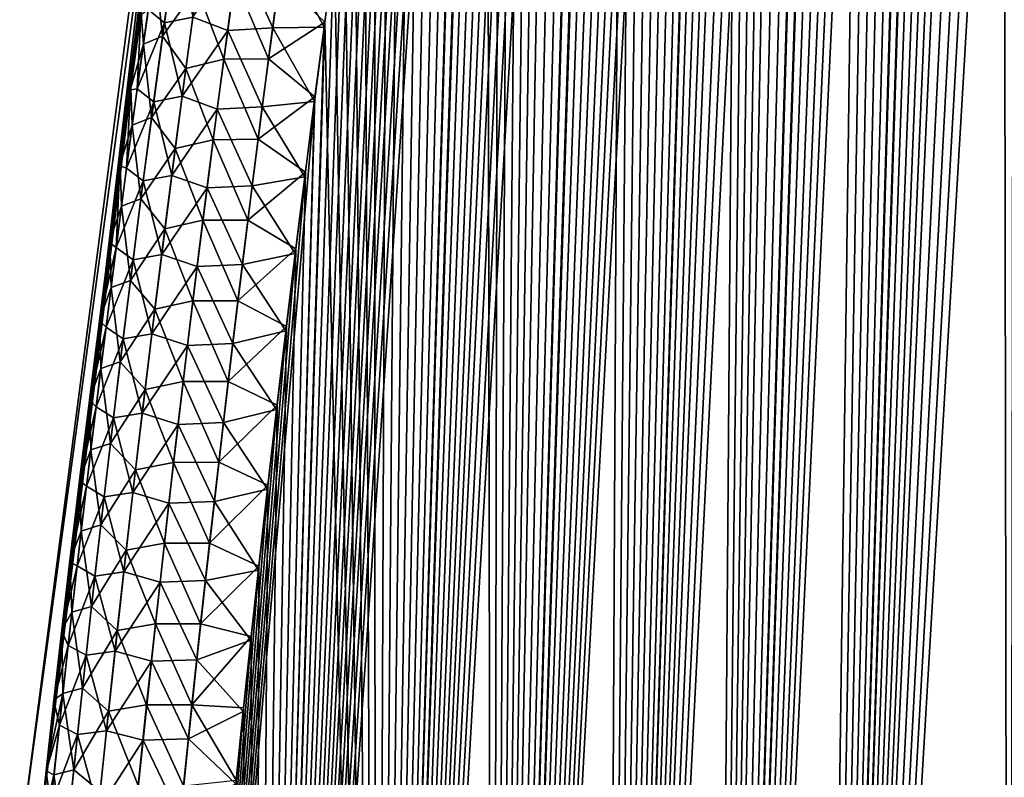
# Model space of a CAD drawing. Header units: metres. Extents: x -109 to 109, y -505 to 40.
# Tile 219 of 256: x 52.07 to 56.95, y -93.3 to -89.54. Entities that reach past the tile are written whole.
import ezdxf

# ---------------------------------------------------------------- set-up
doc = ezdxf.new("R2010")
doc.units = ezdxf.units.M
doc.layers.add('solid_K244224000C74', color=7, linetype='CONTINUOUS')

msp = doc.modelspace()

# ---------------------------------------------------------------- linework, layer by layer
at = {"layer": 'solid_K244224000C74'}
for points in [[(56.011192, -102.20826, -6.254889), (57.72303, -71.503578, -6.53662), (57.84304, -71.208015, -6.656155)], [(56.968903, -102.51619, -7.285695), (56.011192, -102.20826, -6.254889), (57.84304, -71.208015, -6.656155)], [(56.011192, -102.20826, -6.254889), (57.600891, -71.815559, -6.417885), (57.72303, -71.503578, -6.53662)], [(56.011192, -102.20826, -6.254889), (57.476616, -72.144058, -6.299978), (57.600891, -71.815559, -6.417885)], [(56.011192, -102.20826, -6.254889), (57.35022, -72.490303, -6.183001), (57.476616, -72.144058, -6.299978)], [(56.011192, -102.20826, -6.254889), (57.264771, -72.730751, -6.105526), (57.35022, -72.490303, -6.183001)], [(56.011192, -102.20826, -6.254889), (57.178375, -72.979095, -6.028484), (57.264771, -72.730751, -6.105526)], [(56.011192, -102.20826, -6.254889), (57.091045, -73.235809, -5.951913), (57.178375, -72.979095, -6.028484)], [(56.011192, -102.20826, -6.254889), (57.002785, -73.501213, -5.875841), (57.091045, -73.235809, -5.951913)], [(56.969036, -102.516228, 7.285848), (57.011272, -73.475449, 5.883099), (56.922058, -73.748535, 5.80736)], [(56.011192, -102.20826, -6.254889), (56.913582, -73.774803, -5.800235), (57.002785, -73.501213, -5.875841)], [(56.011257, -102.208282, 6.254954), (56.922058, -73.748535, 5.80736), (56.831905, -74.030197, 5.732124)], [(56.011257, -102.208282, 6.254954), (56.969036, -102.516228, 7.285848), (56.922058, -73.748535, 5.80736)], [(56.011192, -102.20826, -6.254889), (56.823448, -74.056953, -5.725134), (56.913582, -73.774803, -5.800235)], [(55.499153, -102.013214, -5.76339), (56.732403, -74.348221, -5.650591), (56.823448, -74.056953, -5.725134)], [(56.011192, -102.20826, -6.254889), (55.499153, -102.013214, -5.76339), (56.823448, -74.056953, -5.725134)], [(56.011257, -102.208282, 6.254954), (56.831905, -74.030197, 5.732124), (56.740837, -74.320992, 5.657441)], [(55.499153, -102.013214, -5.76339), (56.640465, -74.648949, -5.576636), (56.732403, -74.348221, -5.650591)], [(56.011257, -102.208282, 6.254954), (56.740837, -74.320992, 5.657441), (56.648865, -74.621262, 5.583342)], [(55.499153, -102.013214, -5.76339), (56.5476, -74.958549, -5.503222), (56.640465, -74.648949, -5.576636)], [(56.011257, -102.208282, 6.254954), (56.648865, -74.621262, 5.583342), (56.555958, -74.93042, 5.509779)], [(56.011257, -102.208282, 6.254954), (56.555958, -74.93042, 5.509779), (56.462151, -75.24894, 5.436807)], [(55.499153, -102.013214, -5.76339), (56.453838, -75.277489, -5.430403), (56.5476, -74.958549, -5.503222)], [(55.499153, -102.013214, -5.76339), (56.359222, -75.606422, -5.358247), (56.453838, -75.277489, -5.430403)], [(56.011257, -102.208282, 6.254954), (56.462151, -75.24894, 5.436807), (56.367477, -75.577469, 5.364494)], [(55.499195, -102.013229, 5.763428), (56.367477, -75.577469, 5.364494), (56.271961, -75.916359, 5.292876)], [(55.499195, -102.013229, 5.763428), (56.011257, -102.208282, 6.254954), (56.367477, -75.577469, 5.364494)], [(55.499153, -102.013214, -5.76339), (56.263767, -75.945686, -5.286789), (56.359222, -75.606422, -5.358247)], [(55.499195, -102.013229, 5.763428), (56.271961, -75.916359, 5.292876), (56.175556, -76.264938, 5.221884)], [(54.965187, -101.790199, -5.28903), (56.167431, -76.294632, -5.215962), (56.263767, -75.945686, -5.286789)], [(55.499153, -102.013214, -5.76339), (54.965187, -101.790199, -5.28903), (56.263767, -75.945686, -5.286789)], [(54.965187, -101.790199, -5.28903), (56.070271, -76.653824, -5.145841), (56.167431, -76.294632, -5.215962)], [(55.499195, -102.013229, 5.763428), (56.175556, -76.264938, 5.221884), (56.078312, -76.623795, 5.151593)], [(55.499195, -102.013229, 5.763428), (56.078312, -76.623795, 5.151593), (55.980293, -76.993675, 5.082095)], [(54.965187, -101.790199, -5.28903), (55.97234, -77.02401, -5.076514), (56.070271, -76.653824, -5.145841)], [(54.965187, -101.790199, -5.28903), (55.898422, -77.309166, -5.025076), (55.97234, -77.02401, -5.076514)], [(55.499195, -102.013229, 5.763428), (55.980293, -76.993675, 5.082095), (55.9063, -77.278625, 5.030526)], [(55.499195, -102.013229, 5.763428), (55.9063, -77.278625, 5.030526), (55.831844, -77.569496, 4.979365)], [(54.965187, -101.790199, -5.28903), (55.824043, -77.600235, -4.974047), (55.898422, -77.309166, -5.025076)], [(55.499195, -102.013229, 5.763428), (55.831844, -77.569496, 4.979365), (55.75695, -77.866501, 4.928641)], [(54.965187, -101.790199, -5.28903), (55.749233, -77.897423, -4.923458), (55.824043, -77.600235, -4.974047)], [(55.499195, -102.013229, 5.763428), (55.75695, -77.866501, 4.928641), (55.681664, -78.169998, 4.878407)], [(54.965187, -101.790199, -5.28903), (55.674034, -78.20108, -4.873359), (55.749233, -77.897423, -4.923458)], [(54.409, -101.537849, -4.832366), (55.598488, -78.511574, -4.8238), (55.674034, -78.20108, -4.873359)], [(54.965187, -101.790199, -5.28903), (54.409, -101.537849, -4.832366), (55.674034, -78.20108, -4.873359)], [(54.965214, -101.790215, 5.289052), (55.681664, -78.169998, 4.878407), (55.606026, -78.480354, 4.828711)], [(54.965214, -101.790215, 5.289052), (55.499195, -102.013229, 5.763428), (55.681664, -78.169998, 4.878407)], [(54.965214, -101.790215, 5.289052), (55.606026, -78.480354, 4.828711), (55.530075, -78.797905, 4.779597)], [(54.409, -101.537849, -4.832366), (55.522636, -78.829239, -4.774825), (55.598488, -78.511574, -4.8238)], [(54.409, -101.537849, -4.832366), (55.446411, -79.153534, -4.72635), (55.522636, -78.829239, -4.774825)], [(54.965214, -101.790215, 5.289052), (55.530075, -78.797905, 4.779597), (55.453747, -79.122101, 4.730983)], [(54.965214, -101.790215, 5.289052), (55.453747, -79.122101, 4.730983), (55.377041, -79.452934, 4.682872)], [(54.409, -101.537849, -4.832366), (55.369816, -79.484444, -4.67838), (55.446411, -79.153534, -4.72635)], [(54.965214, -101.790215, 5.289052), (55.377041, -79.452934, 4.682872), (55.300026, -79.790833, 4.635328)], [(54.409, -101.537849, -4.832366), (55.292915, -79.822395, -4.630979), (55.369816, -79.484444, -4.67838)], [(54.409, -101.537849, -4.832366), (55.215771, -80.167801, -4.58421), (55.292915, -79.822395, -4.630979)], [(54.965214, -101.790215, 5.289052), (55.300026, -79.790833, 4.635328), (55.222767, -80.1362, 4.588417)], [(54.965214, -101.790215, 5.289052), (55.222767, -80.1362, 4.588417), (55.145321, -80.489479, 4.542201)], [(54.409, -101.537849, -4.832366), (55.138454, -80.52108, -4.538137), (55.215771, -80.167801, -4.58421)], [(54.965214, -101.790215, 5.289052), (55.145321, -80.489479, 4.542201), (55.06765, -80.85038, 4.496626)], [(54.409, -101.537849, -4.832366), (55.060913, -80.881958, -4.492708), (55.138454, -80.52108, -4.538137)], [(54.409, -101.537849, -4.832366), (54.983093, -81.250023, -4.447854), (55.060913, -80.881958, -4.492708)], [(54.409019, -101.537857, 4.83238), (55.06765, -80.85038, 4.496626), (54.989697, -81.218491, 4.451626)], [(54.409019, -101.537857, 4.83238), (54.965214, -101.790215, 5.289052), (55.06765, -80.85038, 4.496626)], [(54.409019, -101.537857, 4.83238), (54.989697, -81.218491, 4.451626), (54.911541, -81.594299, 4.407284)], [(53.830872, -101.255699, -4.394562), (54.905083, -81.625755, -4.403658), (54.983093, -81.250023, -4.447854)], [(54.409, -101.537849, -4.832366), (53.830872, -101.255699, -4.394562), (54.983093, -81.250023, -4.447854)], [(53.830872, -101.255699, -4.394562), (54.826977, -82.009644, -4.360203), (54.905083, -81.625755, -4.403658)], [(54.409019, -101.537857, 4.83238), (54.911541, -81.594299, 4.407284), (54.833286, -81.978287, 4.363683)], [(53.830872, -101.255699, -4.394562), (54.748863, -82.402161, -4.317571), (54.826977, -82.009644, -4.360203)], [(54.409019, -101.537857, 4.83238), (54.833286, -81.978287, 4.363683), (54.75502, -82.370941, 4.320904)], [(53.830872, -101.255699, -4.394562), (54.686394, -82.722519, -4.284074), (54.748863, -82.402161, -4.317571)], [(54.409019, -101.537857, 4.83238), (54.75502, -82.370941, 4.320904), (54.692425, -82.691444, 4.287289)], [(54.409019, -101.537857, 4.83238), (54.692425, -82.691444, 4.287289), (54.629726, -83.016991, 4.254097)], [(53.830872, -101.255699, -4.394562), (54.623825, -83.047913, -4.251), (54.686394, -82.722519, -4.284074)], [(54.409019, -101.537857, 4.83238), (54.629726, -83.016991, 4.254097), (54.566967, -83.347778, 4.221364)], [(53.830872, -101.255699, -4.394562), (54.561199, -83.378532, -4.218385), (54.623825, -83.047913, -4.251)], [(53.830872, -101.255699, -4.394562), (54.498585, -83.714645, -4.186284), (54.561199, -83.378532, -4.218385)], [(54.409019, -101.537857, 4.83238), (54.566967, -83.347778, 4.221364), (54.504215, -83.68409, 4.189146)], [(53.830872, -101.255699, -4.394562), (54.43605, -84.056557, -4.154752), (54.498585, -83.714645, -4.186284)], [(54.409019, -101.537857, 4.83238), (54.504215, -83.68409, 4.189146), (54.44154, -84.026222, 4.157496)], [(53.830872, -101.255699, -4.394562), (54.373657, -84.404549, -4.123841), (54.43605, -84.056557, -4.154752)], [(54.409019, -101.537857, 4.83238), (54.44154, -84.026222, 4.157496), (54.379005, -84.374458, 4.126469)], [(53.830872, -101.255699, -4.394562), (54.311481, -84.758911, -4.093605), (54.373657, -84.404549, -4.123841)], [(53.830891, -101.255707, 4.394574), (54.379005, -84.374458, 4.126469), (54.316681, -84.729095, 4.096117)], [(53.830891, -101.255707, 4.394574), (54.409019, -101.537857, 4.83238), (54.379005, -84.374458, 4.126469)], [(53.830891, -101.255707, 4.394574), (54.316681, -84.729095, 4.096117), (54.254478, -85.08976, 4.066353)], [(53.230476, -100.941902, -3.976326), (54.249428, -85.119278, -4.063957), (54.311481, -84.758911, -4.093605)], [(53.830872, -101.255699, -4.394562), (53.230476, -100.941902, -3.976326), (54.311481, -84.758911, -4.093605)], [(53.830891, -101.255707, 4.394574), (54.254478, -85.08976, 4.066353), (54.19231, -85.45607, 4.037097)], [(53.230476, -100.941902, -3.976326), (54.187412, -85.485268, -4.034816), (54.249428, -85.119278, -4.063957)], [(53.830891, -101.255707, 4.394574), (54.19231, -85.45607, 4.037097), (54.130264, -85.828354, 4.008418)], [(53.230476, -100.941902, -3.976326), (54.125526, -85.857208, -4.006253), (54.187412, -85.485268, -4.034816)], [(53.230476, -100.941902, -3.976326), (54.07412, -86.171959, -3.982943), (54.125526, -85.857208, -4.006253)], [(53.830891, -101.255707, 4.394574), (54.130264, -85.828354, 4.008418), (54.068443, -86.20697, 3.98039)], [(53.230476, -100.941902, -3.976326), (54.022926, -86.491272, -3.960125), (54.07412, -86.171959, -3.982943)], [(53.830891, -101.255707, 4.394574), (54.068443, -86.20697, 3.98039), (54.006939, -86.592247, 3.953082)], [(53.230476, -100.941902, -3.976326), (53.971996, -86.815353, -3.937837), (54.022926, -86.491272, -3.960125)], [(53.830891, -101.255707, 4.394574), (54.006939, -86.592247, 3.953082), (53.945847, -86.984535, 3.926562)], [(53.002502, -86.734787, -1.243407), (52.158928, -93.622757, -2.095751), (52.06636, -93.64727)], [(53.002502, -86.734787, -1.243407), (52.06636, -93.64727), (52.969627, -86.734787)], [(52.158932, -93.622726, 2.095746), (52.969627, -86.734787), (52.06636, -93.64727)], [(53.002502, -86.734787, -1.243407), (52.196815, -93.269585, -2.107414), (52.158928, -93.622757, -2.095751)], [(52.158932, -93.622726, 2.095746), (53.002502, -86.734787, 1.243413), (52.969627, -86.734787)], [(52.158932, -93.622726, 2.095746), (52.197067, -93.267281, 2.107489), (53.002502, -86.734787, 1.243413)], [(53.002502, -86.734787, -1.243407), (52.235367, -92.920235, -2.119659), (52.196815, -93.269585, -2.107414)], [(52.197067, -93.267281, 2.107489), (52.235874, -92.915703, 2.119822), (53.002502, -86.734787, 1.243413)], [(53.002502, -86.734787, -1.243407), (52.274563, -92.574524, -2.132435), (52.235367, -92.920235, -2.119659)], [(52.235874, -92.915703, 2.119822), (52.275337, -92.567818, 2.132692), (53.002502, -86.734787, 1.243413)], [(53.002502, -86.734787, -1.243407), (52.314396, -92.232285, -2.145692), (52.274563, -92.574524, -2.132435)], [(52.275337, -92.567818, 2.132692), (52.315441, -92.22345, 2.14605), (53.002502, -86.734787, 1.243413)], [(53.002502, -86.734787, -1.243407), (52.362835, -91.82766, -2.162396), (52.314396, -92.232285, -2.145692)], [(52.315441, -92.22345, 2.14605), (52.363953, -91.818466, 2.162793), (53.002502, -86.734787, 1.243413)], [(53.002502, -86.734787, -1.243407), (52.411983, -91.429131, -2.180073), (52.362835, -91.82766, -2.162396)], [(52.363953, -91.818466, 2.162793), (52.413177, -91.419594, 2.180511), (53.002502, -86.734787, 1.243413)], [(53.002502, -86.734787, -1.243407), (52.461815, -91.036461, -2.198669), (52.411983, -91.429131, -2.180073)], [(52.413177, -91.419594, 2.180511), (52.463085, -91.026596, 2.19915), (53.002502, -86.734787, 1.243413)], [(53.002502, -86.734787, -1.243407), (52.512299, -90.649399, -2.21813), (52.461815, -91.036461, -2.198669)], [(52.463085, -91.026596, 2.19915), (52.513641, -90.639229, 2.218654), (53.002502, -86.734787, 1.243413)], [(53.002502, -86.734787, -1.243407), (52.563412, -90.267723, -2.2384), (52.512299, -90.649399, -2.21813)], [(52.513641, -90.639229, 2.218654), (52.564835, -90.257248, 2.238969), (53.002502, -86.734787, 1.243413)], [(53.002502, -86.734787, -1.243407), (52.615135, -89.89119, -2.259426), (52.563412, -90.267723, -2.2384)], [(52.564835, -90.257248, 2.238969), (52.616634, -89.880417, 2.260041), (53.002502, -86.734787, 1.243413)], [(53.002502, -86.734787, -1.243407), (52.667454, -89.519554, -2.281152), (52.615135, -89.89119, -2.259426)], [(52.616634, -89.880417, 2.260041), (52.669029, -89.508499, 2.281815), (53.002502, -86.734787, 1.243413)], [(53.230476, -100.941902, -3.976326), (53.921391, -87.144394, -3.916119), (53.971996, -86.815353, -3.937837)], [(53.830891, -101.255707, 4.394574), (53.945847, -86.984535, 3.926562), (53.885231, -87.384048, 3.900871)], [(53.230476, -100.941902, -3.976326), (53.87109, -87.478348, -3.894952), (53.921391, -87.144394, -3.916119)], [(53.830891, -101.255707, 4.394574), (53.885231, -87.384048, 3.900871), (53.824844, -87.789948, 3.875802)], [(53.230476, -100.941902, -3.976326), (53.820923, -87.816612, -3.874193), (53.87109, -87.478348, -3.894952)], [(53.230476, -100.941902, -3.976326), (53.770943, -88.159355, -3.853881), (53.820923, -87.816612, -3.874193)], [(53.830891, -101.255707, 4.394574), (53.824844, -87.789948, 3.875802), (53.774723, -88.133133, 3.8554)], [(53.230476, -100.941902, -3.976326), (53.721233, -88.506805, -3.83407), (53.770943, -88.159355, -3.853881)], [(53.830891, -101.255707, 4.394574), (53.774723, -88.133133, 3.8554), (53.724869, -88.481049, 3.8355)], [(53.230476, -100.941902, -3.976326), (53.671864, -88.859207, -3.814814), (53.721233, -88.506805, -3.83407)], [(53.830891, -101.255707, 4.394574), (53.724869, -88.481049, 3.8355), (53.675354, -88.833939, 3.816157)], [(53.830891, -101.255707, 4.394574), (53.675354, -88.833939, 3.816157), (53.626255, -89.192024, 3.797422)], [(53.230476, -100.941902, -3.976326), (53.622913, -89.216782, -3.796166), (53.671864, -88.859207, -3.814814)], [(52.837765, -89.16774, -2.815833), (52.783367, -89.558762, -2.798753), (52.703346, -89.491524, -2.494749)], [(52.924465, -89.530045, -3.089171), (52.783367, -89.558762, -2.798753), (52.837765, -89.16774, -2.815833)], [(52.774067, -89.624672, 2.79527), (52.829941, -89.221581, 2.812754), (52.735531, -89.262199, 2.50408)], [(52.943565, -89.387299, 3.094773), (52.829941, -89.221581, 2.812754), (52.774067, -89.624672, 2.79527)], [(52.924465, -89.530045, -3.089171), (53.14996, -89.206245, -3.368385), (53.09705, -89.596153, -3.350487)], [(53.320023, -89.583984, -3.583749), (53.09705, -89.596153, -3.350487), (53.14996, -89.206245, -3.368385)], [(53.372581, -89.193451, -3.602373), (53.320023, -89.583984, -3.583749), (53.14996, -89.206245, -3.368385)], [(53.230476, -100.941902, -3.976326), (53.574459, -89.579773, -3.778177), (53.622913, -89.216782, -3.796166)], [(53.372581, -89.193451, -3.602373), (53.574459, -89.579773, -3.778177), (53.320023, -89.583984, -3.583749)], [(53.352486, -89.336807, 3.594837), (53.577656, -89.55555, 3.77935), (53.626255, -89.192024, 3.797422)], [(53.372581, -89.193451, -3.602373), (53.622913, -89.216782, -3.796166), (53.574459, -89.579773, -3.778177)], [(53.830891, -101.255707, 4.394574), (53.626255, -89.192024, 3.797422), (53.577656, -89.55555, 3.77935)], [(52.679283, -89.663864, 2.487025), (52.735531, -89.262199, 2.50408), (52.669029, -89.508499, 2.281815)], [(52.774067, -89.624672, 2.79527), (52.735531, -89.262199, 2.50408), (52.679283, -89.663864, 2.487025)], [(53.077538, -89.738289, 3.343513), (53.131241, -89.339127, 3.361514), (52.943565, -89.387299, 3.094773)], [(53.299213, -89.736252, 3.576146), (53.131241, -89.339127, 3.361514), (53.077538, -89.738289, 3.343513)], [(53.299213, -89.736252, 3.576146), (53.352486, -89.336807, 3.594837), (53.131241, -89.339127, 3.361514)], [(53.299213, -89.736252, 3.576146), (53.577656, -89.55555, 3.77935), (53.352486, -89.336807, 3.594837)], [(52.889702, -89.78463, 3.07751), (52.943565, -89.387299, 3.094773), (52.774067, -89.624672, 2.79527)], [(53.077538, -89.738289, 3.343513), (52.943565, -89.387299, 3.094773), (52.889702, -89.78463, 3.07751)], [(52.649036, -89.885101, -2.47858), (52.615135, -89.89119, -2.259426), (52.667454, -89.519554, -2.281152)], [(52.679283, -89.663864, 2.487025), (52.669029, -89.508499, 2.281815), (52.616634, -89.880417, 2.260041)], [(52.703346, -89.491524, -2.494749), (52.649036, -89.885101, -2.47858), (52.667454, -89.519554, -2.281152)], [(52.783367, -89.558762, -2.798753), (52.649036, -89.885101, -2.47858), (52.703346, -89.491524, -2.494749)], [(52.924465, -89.530045, -3.089171), (52.871769, -89.922356, -3.072468), (52.783367, -89.558762, -2.798753)], [(52.924465, -89.530045, -3.089171), (53.09705, -89.596153, -3.350487), (52.871769, -89.922356, -3.072468)], [(52.783367, -89.558762, -2.798753), (52.730293, -89.949974, -2.782563), (52.649036, -89.885101, -2.47858)], [(52.871769, -89.922356, -3.072468), (52.730293, -89.949974, -2.782563), (52.783367, -89.558762, -2.798753)], [(53.230476, -100.941902, -3.976326), (53.526585, -89.948402, -3.760899), (53.574459, -89.579773, -3.778177)], [(53.230484, -100.941902, 3.976332), (53.577656, -89.55555, 3.77935), (53.529633, -89.924751, 3.76199)], [(53.230484, -100.941902, 3.976332), (53.830891, -101.255707, 4.394574), (53.577656, -89.55555, 3.77935)], [(53.299213, -89.736252, 3.576146), (53.529633, -89.924751, 3.76199), (53.577656, -89.55555, 3.77935)], [(53.320023, -89.583984, -3.583749), (53.574459, -89.579773, -3.778177), (53.526585, -89.948402, -3.760899)], [(52.719601, -90.027969, 2.77873), (52.774067, -89.624672, 2.79527), (52.679283, -89.663864, 2.487025)], [(52.889702, -89.78463, 3.07751), (52.774067, -89.624672, 2.79527), (52.719601, -90.027969, 2.77873)], [(52.871769, -89.922356, -3.072468), (53.09705, -89.596153, -3.350487), (53.045418, -89.986275, -3.333501)], [(53.268726, -89.974747, -3.566061), (53.045418, -89.986275, -3.333501), (53.09705, -89.596153, -3.350487)], [(53.320023, -89.583984, -3.583749), (53.268726, -89.974747, -3.566061), (53.09705, -89.596153, -3.350487)], [(53.320023, -89.583984, -3.583749), (53.526585, -89.948402, -3.760899), (53.268726, -89.974747, -3.566061)], [(52.624458, -90.06572, 2.470897), (52.679283, -89.663864, 2.487025), (52.616634, -89.880417, 2.260041)], [(52.719601, -90.027969, 2.77873), (52.679283, -89.663864, 2.487025), (52.624458, -90.06572, 2.470897)], [(53.025166, -90.13768, 3.326464), (53.077538, -89.738289, 3.343513), (52.889702, -89.78463, 3.07751)], [(53.247261, -90.135933, 3.558429), (53.077538, -89.738289, 3.343513), (53.025166, -90.13768, 3.326464)], [(53.247261, -90.135933, 3.558429), (53.299213, -89.736252, 3.576146), (53.077538, -89.738289, 3.343513)], [(53.247261, -90.135933, 3.558429), (53.529633, -89.924751, 3.76199), (53.299213, -89.736252, 3.576146)], [(52.837181, -90.182167, 3.061171), (52.889702, -89.78463, 3.07751), (52.719601, -90.027969, 2.77873)], [(53.025166, -90.13768, 3.326464), (52.889702, -89.78463, 3.07751), (52.837181, -90.182167, 3.061171)], [(52.596085, -90.27887, -2.463291), (52.563412, -90.267723, -2.2384), (52.615135, -89.89119, -2.259426)], [(52.624458, -90.06572, 2.470897), (52.616634, -89.880417, 2.260041), (52.564835, -90.257248, 2.238969)], [(52.649036, -89.885101, -2.47858), (52.596085, -90.27887, -2.463291), (52.615135, -89.89119, -2.259426)], [(52.730293, -89.949974, -2.782563), (52.596085, -90.27887, -2.463291), (52.649036, -89.885101, -2.47858)], [(52.730293, -89.949974, -2.782563), (52.678535, -90.341385, -2.767248), (52.596085, -90.27887, -2.463291)], [(52.608517, -100.596848, -3.579222), (53.479229, -90.32254, -3.744286), (53.526585, -89.948402, -3.760899)], [(53.230476, -100.941902, -3.976326), (52.608517, -100.596848, -3.579222), (53.526585, -89.948402, -3.760899)], [(52.820381, -90.314857, -3.056658), (52.678535, -90.341385, -2.767248), (52.730293, -89.949974, -2.782563)], [(52.871769, -89.922356, -3.072468), (52.820381, -90.314857, -3.056658), (52.730293, -89.949974, -2.782563)], [(52.871769, -89.922356, -3.072468), (53.045418, -89.986275, -3.333501), (52.820381, -90.314857, -3.056658)], [(53.230484, -100.941902, 3.976332), (53.529633, -89.924751, 3.76199), (53.482132, -90.299484, 3.745297)], [(53.247261, -90.135933, 3.558429), (53.482132, -90.299484, 3.745297), (53.529633, -89.924751, 3.76199)], [(53.268726, -89.974747, -3.566061), (53.526585, -89.948402, -3.760899), (53.479229, -90.32254, -3.744286)], [(52.820381, -90.314857, -3.056658), (53.045418, -89.986275, -3.333501), (52.995052, -90.37661, -3.317411)], [(53.218681, -90.36573, -3.549293), (52.995052, -90.37661, -3.317411), (53.045418, -89.986275, -3.333501)], [(53.268726, -89.974747, -3.566061), (53.218681, -90.36573, -3.549293), (53.045418, -89.986275, -3.333501)], [(53.268726, -89.974747, -3.566061), (53.479229, -90.32254, -3.744286), (53.218681, -90.36573, -3.549293)], [(52.571049, -90.467766, 2.455681), (52.624458, -90.06572, 2.470897), (52.564835, -90.257248, 2.238969)], [(52.666534, -90.431473, 2.763118), (52.624458, -90.06572, 2.470897), (52.571049, -90.467766, 2.455681)], [(52.666534, -90.431473, 2.763118), (52.719601, -90.027969, 2.77873), (52.624458, -90.06572, 2.470897)], [(52.837181, -90.182167, 3.061171), (52.719601, -90.027969, 2.77873), (52.666534, -90.431473, 2.763118)], [(52.974121, -90.537285, 3.310349), (53.025166, -90.13768, 3.326464), (52.837181, -90.182167, 3.061171)], [(53.196617, -90.535851, 3.54167), (53.025166, -90.13768, 3.326464), (52.974121, -90.537285, 3.310349)], [(53.196617, -90.535851, 3.54167), (53.247261, -90.135933, 3.558429), (53.025166, -90.13768, 3.326464)], [(53.196617, -90.535851, 3.54167), (53.482132, -90.299484, 3.745297), (53.247261, -90.135933, 3.558429)], [(52.785992, -90.57991, 3.045739), (52.837181, -90.182167, 3.061171), (52.666534, -90.431473, 2.763118)], [(52.974121, -90.537285, 3.310349), (52.837181, -90.182167, 3.061171), (52.785992, -90.57991, 3.045739)], [(52.571049, -90.467766, 2.455681), (52.564835, -90.257248, 2.238969), (52.513641, -90.639229, 2.218654)], [(52.544487, -90.672813, -2.448867), (52.512299, -90.649399, -2.21813), (52.563412, -90.267723, -2.2384)], [(52.596085, -90.27887, -2.463291), (52.544487, -90.672813, -2.448867), (52.563412, -90.267723, -2.2384)], [(52.678535, -90.341385, -2.767248), (52.544487, -90.672813, -2.448867), (52.596085, -90.27887, -2.463291)], [(53.196617, -90.535851, 3.54167), (53.434929, -90.679077, 3.729093), (53.482132, -90.299484, 3.745297)], [(53.230484, -100.941902, 3.976332), (53.482132, -90.299484, 3.745297), (53.434929, -90.679077, 3.729093)], [(52.678535, -90.341385, -2.767248), (52.628094, -90.732979, -2.752793), (52.544487, -90.672813, -2.448867)], [(52.608517, -100.596848, -3.579222), (53.432175, -90.701508, -3.728161), (53.479229, -90.32254, -3.744286)], [(52.77029, -90.707565, -3.041725), (52.628094, -90.732979, -2.752793), (52.678535, -90.341385, -2.767248)], [(52.820381, -90.314857, -3.056658), (52.77029, -90.707565, -3.041725), (52.678535, -90.341385, -2.767248)], [(52.820381, -90.314857, -3.056658), (52.995052, -90.37661, -3.317411), (52.77029, -90.707565, -3.041725)], [(53.218681, -90.36573, -3.549293), (53.479229, -90.32254, -3.744286), (53.432175, -90.701508, -3.728161)], [(52.77029, -90.707565, -3.041725), (52.995052, -90.37661, -3.317411), (52.94595, -90.767151, -3.302204)], [(53.169891, -90.756927, -3.533431), (52.94595, -90.767151, -3.302204), (52.995052, -90.37661, -3.317411)], [(53.218681, -90.36573, -3.549293), (53.169891, -90.756927, -3.533431), (52.995052, -90.37661, -3.317411)], [(53.218681, -90.36573, -3.549293), (53.432175, -90.701508, -3.728161), (53.169891, -90.756927, -3.533431)], [(52.614861, -90.835167, 2.748416), (52.666534, -90.431473, 2.763118), (52.571049, -90.467766, 2.455681)], [(52.785992, -90.57991, 3.045739), (52.666534, -90.431473, 2.763118), (52.614861, -90.835167, 2.748416)], [(52.519047, -90.870003, 2.441359), (52.571049, -90.467766, 2.455681), (52.513641, -90.639229, 2.218654)], [(52.614861, -90.835167, 2.748416), (52.571049, -90.467766, 2.455681), (52.519047, -90.870003, 2.441359)], [(52.9244, -90.937096, 3.295152), (52.974121, -90.537285, 3.310349), (52.785992, -90.57991, 3.045739)], [(53.147282, -90.935982, 3.525852), (52.974121, -90.537285, 3.310349), (52.9244, -90.937096, 3.295152)], [(53.147282, -90.935982, 3.525852), (53.196617, -90.535851, 3.54167), (52.974121, -90.537285, 3.310349)], [(53.147282, -90.935982, 3.525852), (53.434929, -90.679077, 3.729093), (53.196617, -90.535851, 3.54167)], [(52.736137, -90.977844, 3.031199), (52.785992, -90.57991, 3.045739), (52.614861, -90.835167, 2.748416)], [(52.9244, -90.937096, 3.295152), (52.785992, -90.57991, 3.045739), (52.736137, -90.977844, 3.031199)], [(52.544487, -90.672813, -2.448867), (52.461815, -91.036461, -2.198669), (52.512299, -90.649399, -2.21813)], [(52.519047, -90.870003, 2.441359), (52.513641, -90.639229, 2.218654), (52.463085, -91.026596, 2.19915)], [(52.544487, -90.672813, -2.448867), (52.49424, -91.066933, -2.435292), (52.461815, -91.036461, -2.198669)], [(52.628094, -90.732979, -2.752793), (52.49424, -91.066933, -2.435292), (52.544487, -90.672813, -2.448867)], [(52.608517, -100.596848, -3.579222), (53.385509, -91.085548, -3.712586), (53.432175, -90.701508, -3.728161)], [(53.147282, -90.935982, 3.525852), (53.388115, -91.063766, 3.71344), (53.434929, -90.679077, 3.729093)], [(53.169891, -90.756927, -3.533431), (53.432175, -90.701508, -3.728161), (53.385509, -91.085548, -3.712586)], [(53.230484, -100.941902, 3.976332), (53.434929, -90.679077, 3.729093), (53.388115, -91.063766, 3.71344)], [(52.628094, -90.732979, -2.752793), (52.578964, -91.124748, -2.739182), (52.49424, -91.066933, -2.435292)], [(52.721497, -91.100456, -3.027656), (52.578964, -91.124748, -2.739182), (52.628094, -90.732979, -2.752793)], [(52.77029, -90.707565, -3.041725), (52.721497, -91.100456, -3.027656), (52.628094, -90.732979, -2.752793)], [(52.77029, -90.707565, -3.041725), (52.94595, -90.767151, -3.302204), (52.721497, -91.100456, -3.027656)], [(52.721497, -91.100456, -3.027656), (52.94595, -90.767151, -3.302204), (52.898109, -91.157883, -3.287864)], [(53.122345, -91.148338, -3.518461), (52.898109, -91.157883, -3.287864), (52.94595, -90.767151, -3.302204)], [(53.169891, -90.756927, -3.533431), (53.122345, -91.148338, -3.518461), (52.94595, -90.767151, -3.302204)], [(53.169891, -90.756927, -3.533431), (53.385509, -91.085548, -3.712586), (53.122345, -91.148338, -3.518461)], [(52.564583, -91.239052, 2.734607), (52.614861, -90.835167, 2.748416), (52.519047, -90.870003, 2.441359)], [(52.736137, -90.977844, 3.031199), (52.614861, -90.835167, 2.748416), (52.564583, -91.239052, 2.734607)], [(52.468449, -91.272415, 2.427913), (52.519047, -90.870003, 2.441359), (52.463085, -91.026596, 2.19915)], [(52.564583, -91.239052, 2.734607), (52.519047, -90.870003, 2.441359), (52.468449, -91.272415, 2.427913)], [(52.876003, -91.337112, 3.280858), (52.9244, -90.937096, 3.295152), (52.736137, -90.977844, 3.031199)], [(53.099251, -91.336334, 3.510959), (52.9244, -90.937096, 3.295152), (52.876003, -91.337112, 3.280858)], [(53.099251, -91.336334, 3.510959), (53.147282, -90.935982, 3.525852), (52.9244, -90.937096, 3.295152)], [(53.099251, -91.336334, 3.510959), (53.388115, -91.063766, 3.71344), (53.147282, -90.935982, 3.525852)], [(52.687611, -91.375977, 3.017532), (52.736137, -90.977844, 3.031199), (52.564583, -91.239052, 2.734607)], [(52.876003, -91.337112, 3.280858), (52.736137, -90.977844, 3.031199), (52.687611, -91.375977, 3.017532)], [(52.49424, -91.066933, -2.435292), (52.411983, -91.429131, -2.180073), (52.461815, -91.036461, -2.198669)], [(52.468449, -91.272415, 2.427913), (52.463085, -91.026596, 2.19915), (52.413177, -91.419594, 2.180511)], [(52.49424, -91.066933, -2.435292), (52.445339, -91.461227, -2.422552), (52.411983, -91.429131, -2.180073)], [(52.578964, -91.124748, -2.739182), (52.445339, -91.461227, -2.422552), (52.49424, -91.066933, -2.435292)], [(52.608517, -100.596848, -3.579222), (53.33934, -91.474945, -3.697633), (53.385509, -91.085548, -3.712586)], [(53.099251, -91.336334, 3.510959), (53.341797, -91.453835, 3.698411), (53.388115, -91.063766, 3.71344)], [(53.122345, -91.148338, -3.518461), (53.385509, -91.085548, -3.712586), (53.33934, -91.474945, -3.697633)], [(53.230484, -100.941902, 3.976332), (53.388115, -91.063766, 3.71344), (53.341797, -91.453835, 3.698411)], [(52.578964, -91.124748, -2.739182), (52.531136, -91.516693, -2.726401), (52.445339, -91.461227, -2.422552)], [(52.673992, -91.493538, -3.014435), (52.531136, -91.516693, -2.726401), (52.578964, -91.124748, -2.739182)], [(52.721497, -91.100456, -3.027656), (52.673992, -91.493538, -3.014435), (52.578964, -91.124748, -2.739182)], [(52.721497, -91.100456, -3.027656), (52.898109, -91.157883, -3.287864), (52.673992, -91.493538, -3.014435)], [(52.673992, -91.493538, -3.014435), (52.898109, -91.157883, -3.287864), (52.851528, -91.548805, -3.274377)], [(53.07605, -91.53994, -3.504367), (52.851528, -91.548805, -3.274377), (52.898109, -91.157883, -3.287864)], [(53.122345, -91.148338, -3.518461), (53.07605, -91.53994, -3.504367), (52.898109, -91.157883, -3.287864)], [(53.122345, -91.148338, -3.518461), (53.33934, -91.474945, -3.697633), (53.07605, -91.53994, -3.504367)], [(52.515686, -91.64312, 2.721675), (52.564583, -91.239052, 2.734607), (52.468449, -91.272415, 2.427913)], [(52.687611, -91.375977, 3.017532), (52.564583, -91.239052, 2.734607), (52.515686, -91.64312, 2.721675)], [(52.41925, -91.674995, 2.415329), (52.468449, -91.272415, 2.427913), (52.413177, -91.419594, 2.180511)], [(52.515686, -91.64312, 2.721675), (52.468449, -91.272415, 2.427913), (52.41925, -91.674995, 2.415329)], [(52.828918, -91.737328, 3.267449), (52.876003, -91.337112, 3.280858), (52.687611, -91.375977, 3.017532)], [(53.052517, -91.736885, 3.496975), (52.876003, -91.337112, 3.280858), (52.828918, -91.737328, 3.267449)], [(53.052517, -91.736885, 3.496975), (53.099251, -91.336334, 3.510959), (52.876003, -91.337112, 3.280858)], [(53.052517, -91.736885, 3.496975), (53.341797, -91.453835, 3.698411), (53.099251, -91.336334, 3.510959)], [(52.640404, -91.774284, 3.004725), (52.687611, -91.375977, 3.017532), (52.515686, -91.64312, 2.721675)], [(52.828918, -91.737328, 3.267449), (52.687611, -91.375977, 3.017532), (52.640404, -91.774284, 3.004725)], [(52.445339, -91.461227, -2.422552), (52.362835, -91.82766, -2.162396), (52.411983, -91.429131, -2.180073)], [(52.41925, -91.674995, 2.415329), (52.413177, -91.419594, 2.180511), (52.363953, -91.818466, 2.162793)], [(52.445339, -91.461227, -2.422552), (52.397778, -91.855675, -2.41063), (52.362835, -91.82766, -2.162396)], [(52.531136, -91.516693, -2.726401), (52.397778, -91.855675, -2.41063), (52.445339, -91.461227, -2.422552)], [(52.608517, -100.596848, -3.579222), (53.293774, -91.869972, -3.683373), (53.33934, -91.474945, -3.697633)], [(53.052517, -91.736885, 3.496975), (53.296082, -91.849564, 3.684078), (53.341797, -91.453835, 3.698411)], [(53.07605, -91.53994, -3.504367), (53.33934, -91.474945, -3.697633), (53.293774, -91.869972, -3.683373)], [(53.230484, -100.941902, 3.976332), (53.341797, -91.453835, 3.698411), (53.296082, -91.849564, 3.684078)], [(52.531136, -91.516693, -2.726401), (52.484612, -91.908806, -2.714435), (52.397778, -91.855675, -2.41063)], [(52.627781, -91.886787, -3.002046), (52.484612, -91.908806, -2.714435), (52.531136, -91.516693, -2.726401)], [(52.673992, -91.493538, -3.014435), (52.627781, -91.886787, -3.002046), (52.531136, -91.516693, -2.726401)], [(52.673992, -91.493538, -3.014435), (52.851528, -91.548805, -3.274377), (52.627781, -91.886787, -3.002046)], [(52.627781, -91.886787, -3.002046), (52.851528, -91.548805, -3.274377), (52.806202, -91.939911, -3.261728)], [(53.030991, -91.93174, -3.491135), (52.806202, -91.939911, -3.261728), (52.851528, -91.548805, -3.274377)], [(53.07605, -91.53994, -3.504367), (53.030991, -91.93174, -3.491135), (52.851528, -91.548805, -3.274377)], [(53.07605, -91.53994, -3.504367), (53.293774, -91.869972, -3.683373), (53.030991, -91.93174, -3.491135)], [(52.371445, -92.077744, 2.403587), (52.41925, -91.674995, 2.415329), (52.363953, -91.818466, 2.162793)], [(52.468174, -92.047363, 2.709603), (52.41925, -91.674995, 2.415329), (52.371445, -92.077744, 2.403587)], [(52.468174, -92.047363, 2.709603), (52.515686, -91.64312, 2.721675), (52.41925, -91.674995, 2.415329)], [(52.640404, -91.774284, 3.004725), (52.515686, -91.64312, 2.721675), (52.468174, -92.047363, 2.709603)], [(52.594517, -92.172775, 2.992759), (52.640404, -91.774284, 3.004725), (52.468174, -92.047363, 2.709603)], [(52.783142, -92.137726, 3.25491), (52.640404, -91.774284, 3.004725), (52.594517, -92.172775, 2.992759)], [(52.783142, -92.137726, 3.25491), (52.828918, -91.737328, 3.267449), (52.640404, -91.774284, 3.004725)], [(53.007084, -92.137634, 3.483883), (52.828918, -91.737328, 3.267449), (52.783142, -92.137726, 3.25491)], [(53.007084, -92.137634, 3.483883), (53.052517, -91.736885, 3.496975), (52.828918, -91.737328, 3.267449)], [(53.007084, -92.137634, 3.483883), (53.296082, -91.849564, 3.684078), (53.052517, -91.736885, 3.496975)], [(52.371445, -92.077744, 2.403587), (52.363953, -91.818466, 2.162793), (52.315441, -92.22345, 2.14605)], [(52.397778, -91.855675, -2.41063), (52.314396, -92.232285, -2.145692), (52.362835, -91.82766, -2.162396)], [(52.397778, -91.855675, -2.41063), (52.351551, -92.250282, -2.399512), (52.314396, -92.232285, -2.145692)], [(52.484612, -91.908806, -2.714435), (52.351551, -92.250282, -2.399512), (52.397778, -91.855675, -2.41063)], [(52.608517, -100.596848, -3.579222), (53.248924, -92.270912, -3.669878), (53.293774, -91.869972, -3.683373)], [(53.007084, -92.137634, 3.483883), (53.251083, -92.251236, 3.670512), (53.296082, -91.849564, 3.684078)], [(53.030991, -91.93174, -3.491135), (53.293774, -91.869972, -3.683373), (53.248924, -92.270912, -3.669878)], [(53.230484, -100.941902, 3.976332), (53.296082, -91.849564, 3.684078), (53.251083, -92.251236, 3.670512)], [(52.484612, -91.908806, -2.714435), (52.439384, -92.301079, -2.703269), (52.351551, -92.250282, -2.399512)], [(52.582848, -92.280212, -2.990475), (52.439384, -92.301079, -2.703269), (52.484612, -91.908806, -2.714435)], [(52.627781, -91.886787, -3.002046), (52.582848, -92.280212, -2.990475), (52.484612, -91.908806, -2.714435)], [(52.627781, -91.886787, -3.002046), (52.806202, -91.939911, -3.261728), (52.582848, -92.280212, -2.990475)], [(52.582848, -92.280212, -2.990475), (52.806202, -91.939911, -3.261728), (52.762123, -92.331192, -3.249903)], [(52.987171, -92.323723, -3.47875), (52.762123, -92.331192, -3.249903), (52.806202, -91.939911, -3.261728)], [(53.030991, -91.93174, -3.491135), (52.987171, -92.323723, -3.47875), (52.806202, -91.939911, -3.261728)], [(53.030991, -91.93174, -3.491135), (53.248924, -92.270912, -3.669878), (52.987171, -92.323723, -3.47875)], [(52.422035, -92.451775, 2.698373), (52.468174, -92.047363, 2.709603), (52.371445, -92.077744, 2.403587)], [(52.594517, -92.172775, 2.992759), (52.468174, -92.047363, 2.709603), (52.422035, -92.451775, 2.698373)], [(52.325027, -92.480659, 2.392672), (52.371445, -92.077744, 2.403587), (52.315441, -92.22345, 2.14605)], [(52.422035, -92.451775, 2.698373), (52.371445, -92.077744, 2.403587), (52.325027, -92.480659, 2.392672)], [(52.738678, -92.5383, 3.243224), (52.783142, -92.137726, 3.25491), (52.594517, -92.172775, 2.992759)], [(52.96294, -92.538574, 3.471667), (52.783142, -92.137726, 3.25491), (52.738678, -92.5383, 3.243224)], [(52.96294, -92.538574, 3.471667), (53.007084, -92.137634, 3.483883), (52.783142, -92.137726, 3.25491)], [(52.96294, -92.538574, 3.471667), (53.251083, -92.251236, 3.670512), (53.007084, -92.137634, 3.483883)], [(52.549942, -92.571434, 2.981621), (52.594517, -92.172775, 2.992759), (52.422035, -92.451775, 2.698373)], [(52.738678, -92.5383, 3.243224), (52.594517, -92.172775, 2.992759), (52.549942, -92.571434, 2.981621)], [(52.351551, -92.250282, -2.399512), (52.274563, -92.574524, -2.132435), (52.314396, -92.232285, -2.145692)], [(52.351551, -92.250282, -2.399512), (52.306656, -92.645042, -2.389182), (52.274563, -92.574524, -2.132435)], [(52.325027, -92.480659, 2.392672), (52.315441, -92.22345, 2.14605), (52.275337, -92.567818, 2.132692)], [(52.439384, -92.301079, -2.703269), (52.306656, -92.645042, -2.389182), (52.351551, -92.250282, -2.399512)], [(52.96294, -92.538574, 3.471667), (53.213161, -92.600471, 3.659547), (53.251083, -92.251236, 3.670512)], [(53.230484, -100.941902, 3.976332), (53.251083, -92.251236, 3.670512), (53.213161, -92.600471, 3.659547)], [(52.439384, -92.301079, -2.703269), (52.395447, -92.693504, -2.692887), (52.306656, -92.645042, -2.389182)], [(52.539196, -92.67379, -2.979707), (52.395447, -92.693504, -2.692887), (52.439384, -92.301079, -2.703269)], [(52.582848, -92.280212, -2.990475), (52.539196, -92.67379, -2.979707), (52.439384, -92.301079, -2.703269)], [(52.582848, -92.280212, -2.990475), (52.762123, -92.331192, -3.249903), (52.539196, -92.67379, -2.979707)], [(52.608517, -100.596848, -3.579222), (53.211128, -92.619492, -3.658971), (53.248924, -92.270912, -3.669878)], [(52.987171, -92.323723, -3.47875), (53.248924, -92.270912, -3.669878), (53.211128, -92.619492, -3.658971)], [(52.539196, -92.67379, -2.979707), (52.762123, -92.331192, -3.249903), (52.719292, -92.722633, -3.238886)], [(52.944588, -92.715889, -3.467196), (52.719292, -92.722633, -3.238886), (52.762123, -92.331192, -3.249903)], [(52.987171, -92.323723, -3.47875), (52.944588, -92.715889, -3.467196), (52.762123, -92.331192, -3.249903)], [(52.987171, -92.323723, -3.47875), (53.211128, -92.619492, -3.658971), (52.944588, -92.715889, -3.467196)], [(52.377266, -92.856346, 2.687972), (52.422035, -92.451775, 2.698373), (52.325027, -92.480659, 2.392672)], [(52.549942, -92.571434, 2.981621), (52.422035, -92.451775, 2.698373), (52.377266, -92.856346, 2.687972)], [(52.279995, -92.88372, 2.382571), (52.325027, -92.480659, 2.392672), (52.275337, -92.567818, 2.132692)], [(52.377266, -92.856346, 2.687972), (52.325027, -92.480659, 2.392672), (52.279995, -92.88372, 2.382571)], [(52.695515, -92.939049, 3.232379), (52.738678, -92.5383, 3.243224), (52.549942, -92.571434, 2.981621)], [(52.920082, -92.939697, 3.460314), (52.738678, -92.5383, 3.243224), (52.695515, -92.939049, 3.232379)], [(52.920082, -92.939697, 3.460314), (52.96294, -92.538574, 3.471667), (52.738678, -92.5383, 3.243224)], [(52.920082, -92.939697, 3.460314), (53.213161, -92.600471, 3.659547), (52.96294, -92.538574, 3.471667)], [(52.306656, -92.645042, -2.389182), (52.235367, -92.920235, -2.119659), (52.274563, -92.574524, -2.132435)], [(52.279995, -92.88372, 2.382571), (52.275337, -92.567818, 2.132692), (52.235874, -92.915703, 2.119822)], [(52.50668, -92.970245, 2.971297), (52.549942, -92.571434, 2.981621), (52.377266, -92.856346, 2.687972)], [(52.695515, -92.939049, 3.232379), (52.549942, -92.571434, 2.981621), (52.50668, -92.970245, 2.971297)], [(52.920082, -92.939697, 3.460314), (53.175919, -92.954453, 3.649241), (53.213161, -92.600471, 3.659547)], [(53.230484, -100.941902, 3.976332), (53.213161, -92.600471, 3.659547), (53.175919, -92.954453, 3.649241)], [(52.306656, -92.645042, -2.389182), (52.263088, -93.039948, -2.379626), (52.235367, -92.920235, -2.119659)], [(52.395447, -92.693504, -2.692887), (52.263088, -93.039948, -2.379626), (52.306656, -92.645042, -2.389182)], [(52.608517, -100.596848, -3.579222), (53.174007, -92.972794, -3.648721), (53.211128, -92.619492, -3.658971)], [(52.944588, -92.715889, -3.467196), (53.211128, -92.619492, -3.658971), (53.174007, -92.972794, -3.648721)], [(52.395447, -92.693504, -2.692887), (52.352802, -93.086082, -2.683279), (52.263088, -93.039948, -2.379626)], [(52.496822, -93.067535, -2.96973), (52.352802, -93.086082, -2.683279), (52.395447, -92.693504, -2.692887)], [(52.539196, -92.67379, -2.979707), (52.496822, -93.067535, -2.96973), (52.395447, -92.693504, -2.692887)], [(52.539196, -92.67379, -2.979707), (52.719292, -92.722633, -3.238886), (52.496822, -93.067535, -2.96973)], [(52.496822, -93.067535, -2.96973), (52.719292, -92.722633, -3.238886), (52.677704, -93.114243, -3.228666)], [(52.903236, -93.108215, -3.456463), (52.677704, -93.114243, -3.228666), (52.719292, -92.722633, -3.238886)], [(52.944588, -92.715889, -3.467196), (52.903236, -93.108215, -3.456463), (52.719292, -92.722633, -3.238886)], [(52.944588, -92.715889, -3.467196), (53.174007, -92.972794, -3.648721), (52.903236, -93.108215, -3.456463)], [(52.279995, -92.88372, 2.382571), (52.235874, -92.915703, 2.119822), (52.197067, -93.267281, 2.107489)], [(52.236343, -93.286934, 2.373272), (52.279995, -92.88372, 2.382571), (52.197067, -93.267281, 2.107489)], [(52.333866, -93.261078, 2.678389), (52.279995, -92.88372, 2.382571), (52.236343, -93.286934, 2.373272)], [(52.333866, -93.261078, 2.678389), (52.377266, -92.856346, 2.687972), (52.279995, -92.88372, 2.382571)], [(52.50668, -92.970245, 2.971297), (52.377266, -92.856346, 2.687972), (52.333866, -93.261078, 2.678389)], [(52.263088, -93.039948, -2.379626), (52.196815, -93.269585, -2.107414), (52.235367, -92.920235, -2.119659)], [(52.653652, -93.339966, 3.222363), (52.695515, -92.939049, 3.232379), (52.50668, -92.970245, 2.971297)], [(52.878517, -93.340988, 3.449812), (52.695515, -92.939049, 3.232379), (52.653652, -93.339966, 3.222363)], [(52.878517, -93.340988, 3.449812), (52.920082, -92.939697, 3.460314), (52.695515, -92.939049, 3.232379)], [(52.878517, -93.340988, 3.449812), (53.139366, -93.31324, 3.639599), (52.920082, -92.939697, 3.460314)], [(52.920082, -92.939697, 3.460314), (53.139366, -93.31324, 3.639599), (53.175919, -92.954453, 3.649241)], [(52.464722, -93.369225, 2.961778), (52.50668, -92.970245, 2.971297), (52.333866, -93.261078, 2.678389)], [(52.653652, -93.339966, 3.222363), (52.50668, -92.970245, 2.971297), (52.464722, -93.369225, 2.961778)], [(52.608517, -100.596848, -3.579222), (53.137577, -93.330864, -3.639131), (53.174007, -92.972794, -3.648721)], [(52.903236, -93.108215, -3.456463), (53.174007, -92.972794, -3.648721), (53.137577, -93.330864, -3.639131)], [(53.230484, -100.941902, 3.976332), (53.175919, -92.954453, 3.649241), (53.139366, -93.31324, 3.639599)], [(52.263088, -93.039948, -2.379626), (52.220844, -93.434998, -2.370836), (52.196815, -93.269585, -2.107414)], [(52.352802, -93.086082, -2.683279), (52.220844, -93.434998, -2.370836), (52.263088, -93.039948, -2.379626)], [(52.352802, -93.086082, -2.683279), (52.31144, -93.478806, -2.674433), (52.220844, -93.434998, -2.370836)], [(52.455719, -93.461426, -2.960533), (52.31144, -93.478806, -2.674433), (52.352802, -93.086082, -2.683279)], [(52.496822, -93.067535, -2.96973), (52.455719, -93.461426, -2.960533), (52.352802, -93.086082, -2.683279)], [(52.496822, -93.067535, -2.96973), (52.677704, -93.114243, -3.228666), (52.455719, -93.461426, -2.960533)], [(52.455719, -93.461426, -2.960533), (52.677704, -93.114243, -3.228666), (52.637356, -93.506004, -3.219232)], [(52.863113, -93.50071, -3.446539), (52.637356, -93.506004, -3.219232), (52.677704, -93.114243, -3.228666)], [(52.903236, -93.108215, -3.456463), (52.863113, -93.50071, -3.446539), (52.677704, -93.114243, -3.228666)], [(52.903236, -93.108215, -3.456463), (53.137577, -93.330864, -3.639131), (52.863113, -93.50071, -3.446539)], [(52.220844, -93.434998, -2.370836), (52.158928, -93.622757, -2.095751), (52.196815, -93.269585, -2.107414)], [(52.236343, -93.286934, 2.373272), (52.197067, -93.267281, 2.107489), (52.158932, -93.622726, 2.095746)], [(52.194073, -93.690292, 2.364764), (52.236343, -93.286934, 2.373272), (52.158932, -93.622726, 2.095746)], [(52.291836, -93.665955, 2.669613), (52.236343, -93.286934, 2.373272), (52.194073, -93.690292, 2.364764)], [(52.291836, -93.665955, 2.669613), (52.333866, -93.261078, 2.678389), (52.236343, -93.286934, 2.373272)], [(52.464722, -93.369225, 2.961778), (52.333866, -93.261078, 2.678389), (52.291836, -93.665955, 2.669613)]]:
    msp.add_3dface(points, dxfattribs=at)

doc.saveas('drawing.dxf')
